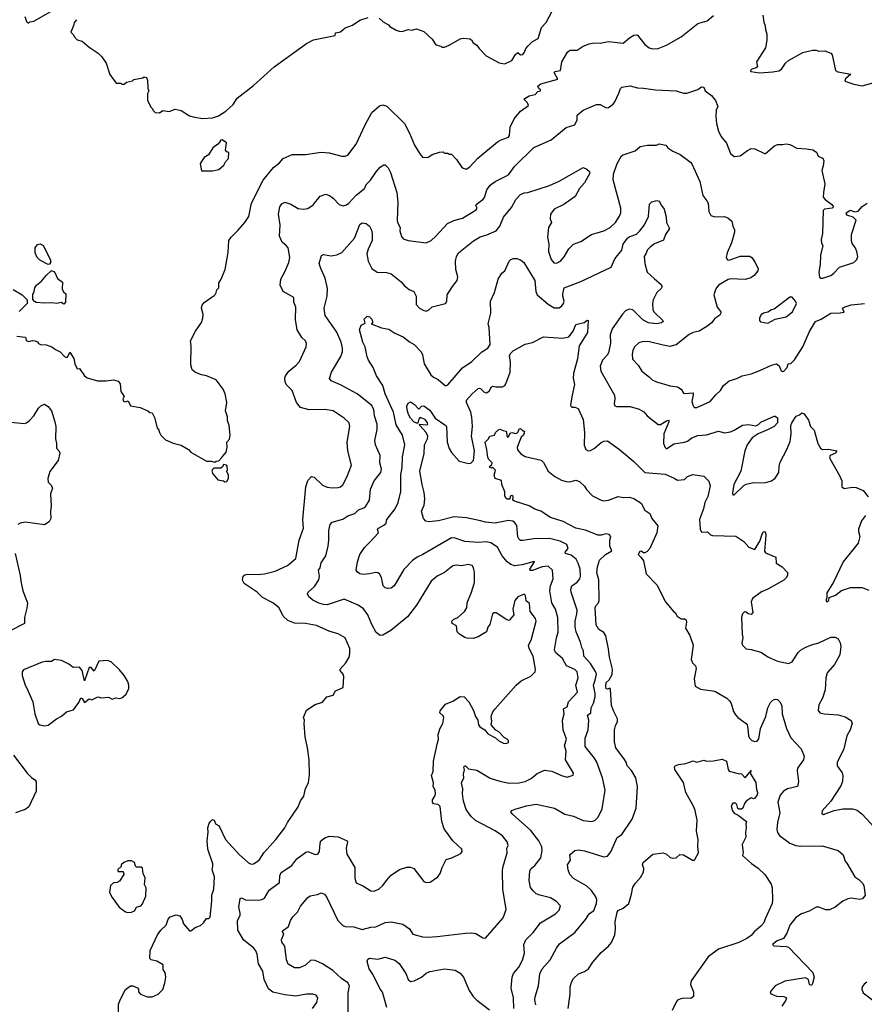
# Model space of a CAD drawing. Extents: x 1863017 to 1989460, y 394564 to 532820.
# Tile 157 of 213: x 1932389 to 1939383, y 494241 to 502395. Entities that reach past the tile are written whole.
import ezdxf

# ---------------------------------------------------------------- set-up
doc = ezdxf.new("R2010")
doc.units = 0

msp = doc.modelspace()

# ---------------------------------------------------------------- linework, layer by layer
at = {"layer": '0CON10XD'}
for points in [[(1932430.7, 502420.7), (1932445, 502380), (1932455, 502370), (1932465, 502370), (1932473, 502377), (1932505, 502382.5), (1932703.9, 502496.1)], [(1935365, 502407.5), (1935397.5, 502377.5), (1935443, 502353), (1935455, 502337.5), (1935505, 502307.5), (1935530.7, 502300.7), (1935555, 502296.7), (1935605, 502312.5), (1935635, 502307.5), (1935663, 502317), (1935675, 502320), (1935735, 502297.5), (1935805, 502232.5), (1935835, 502187.5), (1935875, 502176.7), (1935885, 502167.5), (1935905, 502167.5), (1935945, 502182.5), (1936035, 502237.5), (1936065, 502242.5), (1936115, 502237.5), (1936129.3, 502229.3), (1936143.6, 502203.6), (1936175, 502182.5), (1936192.5, 502155), (1936252.5, 502095), (1936358.3, 502038.3), (1936405, 502030), (1936465, 502056), (1936494.6, 502105.4), (1936515, 502123.3), (1936535, 502103.3), (1936555, 502107.5), (1936570, 502125), (1936580, 502155), (1936600.5, 502179.5), (1936635.7, 502214.3), (1936680.9, 502239.1), (1936710.7, 502329.3), (1936747.2, 502372.8), (1936799.2, 502465)], [(1932365, 499772.9), (1932435.8, 499765.8), (1932442.5, 499737.5), (1932465, 499730), (1932495, 499738.1), (1932515.6, 499735.6), (1932535, 499727.5), (1932543.6, 499713.6), (1932560, 499705), (1932607, 499703), (1932655.9, 499685.9), (1932685, 499663.3), (1932722.5, 499645), (1932760, 499605), (1932775, 499597.5), (1932785, 499600), (1932805, 499642.5), (1932837.6, 499587.6), (1932844.5, 499544.5), (1932865, 499502.5), (1932885, 499507.5), (1932925, 499446.7), (1932948.3, 499428.3), (1933034.2, 499404.2), (1933105, 499404), (1933165, 499411.2), (1933205, 499402.5), (1933219.3, 499379.3), (1933226.7, 499315), (1933252.5, 499275), (1933242.5, 499255), (1933247.5, 499235), (1933265, 499230), (1933287, 499237), (1933305, 499197.5), (1933385, 499182.5), (1933450, 499155), (1933465, 499142.5), (1933485, 499140), (1933505, 499100), (1933526.1, 499016.1), (1933541.2, 498995), (1933546.2, 498975), (1933556.7, 498955), (1933596.4, 498916.4), (1933658.3, 498888.3), (1933725, 498872.5), (1933786.4, 498836.4), (1933805, 498812.5), (1933935, 498737.5), (1933975, 498737.5), (1934005, 498730), (1934015, 498740), (1934038.3, 498741.7), (1934060, 498765), (1934097, 498813), (1934107.5, 498855), (1934103.6, 498896.4), (1934125, 498920), (1934132.5, 498955), (1934123.3, 499035), (1934110, 499075), (1934110, 499105), (1934093.3, 499155), (1934103.6, 499223.6), (1934088.8, 499295), (1934073.3, 499335), (1934015, 499412.5), (1933936.4, 499446.4), (1933895, 499453.3), (1933845, 499472.5), (1933817.5, 499495), (1933807, 499537), (1933808.8, 499695), (1933803.3, 499735), (1933843.9, 499816.1), (1933893.6, 499886.4), (1933906.4, 499923.6), (1933907, 499953), (1933893.3, 500005), (1933899.3, 500030.7), (1933915, 500052.5), (1933999.3, 500110.7), (1934012.5, 500125), (1934021.7, 500158.3), (1934036.7, 500175), (1934036.7, 500215), (1934055, 500240), (1934090, 500325), (1934113.6, 500466.4), (1934120, 500565), (1934140, 500595), (1934195, 500650), (1934253.3, 500715), (1934285.7, 500764.3), (1934307.1, 500875), (1934404.3, 501065), (1934490, 501170), (1934540.7, 501209.3), (1934570, 501245), (1934645, 501278.8), (1934755, 501277.5), (1934885, 501298.1), (1934950.9, 501290.9), (1935055, 501264.2), (1935084.3, 501265.7), (1935105, 501274.2), (1935175.7, 501365), (1935248.6, 501525), (1935305, 501626), (1935368.3, 501681.7), (1935395, 501690), (1935428.9, 501678.9), (1935575, 501533.8), (1935616.3, 501456.3), (1935657.5, 501355), (1935702.7, 501282.7), (1935725, 501257.5), (1935767, 501253), (1935805, 501277.5), (1935865, 501297.5), (1935895, 501300), (1935905, 501290), (1935935, 501290), (1935945, 501280), (1935965, 501280), (1936006.4, 501236.4), (1936047, 501177), (1936060, 501165), (1936085, 501157.5), (1936115, 501176.7), (1936182.6, 501247.4), (1936346.4, 501383.6), (1936375, 501400.6), (1936435, 501422.5), (1936443.5, 501436.5), (1936449.5, 501505), (1936482.2, 501575), (1936535, 501638.6), (1936602, 501685), (1936593.3, 501705), (1936564.2, 501735.8), (1936608, 501765), (1936655.8, 501774.2), (1936679.2, 501800.8), (1936700, 501805), (1936700, 501815), (1936687.5, 501825), (1936680, 501845), (1936704.2, 501865), (1936845, 501901.2), (1936813.5, 501956.5), (1936822.9, 501967.1), (1936866, 501975), (1936879.2, 502045), (1936926.2, 502125), (1936945, 502141.2), (1937005, 502142), (1937054.4, 502175.6), (1937105, 502196), (1937145, 502204), (1937195, 502200.8), (1937265, 502214.2), (1937385, 502200), (1937437.5, 502245), (1937474.1, 502265.9), (1937495, 502270), (1937505.9, 502265.9), (1937565, 502190), (1937601.2, 502161.2), (1937625, 502154), (1937675, 502156), (1937745, 502183.8), (1937865, 502252.5), (1938005, 502363.8), (1938082.5, 502385), (1938135, 502430)], [(1932860, 502395), (1932838.3, 502371.7), (1932837, 502353), (1932811.7, 502291.7), (1932835, 502270), (1932840, 502255), (1932865, 502227.5), (1932905, 502217.5), (1932965, 502166.7), (1933037.7, 502117.7), (1933068.3, 502088.3), (1933103.6, 502033.6), (1933135, 501940), (1933188.3, 501868.3), (1933225, 501870), (1933235, 501860), (1933255, 501860), (1933273, 501877), (1933321.7, 501888.3), (1933335, 501900), (1933407, 501913), (1933418.3, 501921.7), (1933440, 501915), (1933447.5, 501895), (1933450, 501825), (1933457.5, 501805), (1933447, 501783), (1933447.5, 501725), (1933477.5, 501667.5), (1933490, 501655), (1933490, 501645), (1933510, 501625), (1933545, 501622.5), (1933575, 501642.5), (1933625, 501633.3), (1933675, 501652.5), (1933725, 501642.5), (1933795, 501600), (1933835, 501586.7), (1933905, 501577.5)], [(1933905, 501577.5), (1933985, 501582.5), (1934035, 501597.5), (1934095, 501637.5), (1934155, 501692.5), (1934190, 501745), (1934325, 501850), (1934495, 502004), (1934762.4, 502197.6), (1934822.1, 502227.9), (1935000, 502265), (1935003.9, 502286.1), (1935045.9, 502294.1), (1935085, 502326.2), (1935145, 502350), (1935205, 502390), (1935275, 502413.3)], [(1938541.7, 502431.7), (1938550, 502375), (1938563, 502343), (1938563.6, 502313.6), (1938576.7, 502275), (1938576.1, 502223.9), (1938565, 502162.5), (1938490, 502045), (1938498, 502005), (1938486.7, 501995), (1938452, 501985), (1938440.8, 501975), (1938443.8, 501965), (1938515, 501954.4), (1938625, 501961.8), (1938675, 501971.5), (1938697.5, 501985), (1938731.2, 502035), (1938755, 502056), (1938875, 502123.8), (1938955, 502143.3), (1938983, 502143), (1939005, 502133.3), (1939055, 502137.5), (1939105, 502117.5), (1939117.5, 502105), (1939145, 501974), (1939163.6, 501963.6), (1939270, 501945), (1939227.5, 501905), (1939222.5, 501885), (1939295, 501860), (1939365, 501846.7), (1939493.9, 501883.9)], [(1935065, 498544), (1935098.1, 498605), (1935135.5, 498705), (1935106.9, 498825), (1935100, 498895), (1935123.3, 499025), (1935117.1, 499057.1), (1935075, 499095.7), (1934985, 499154.4), (1934914.3, 499165.7), (1934785, 499164.3), (1934714.3, 499184.3), (1934680, 499225), (1934646, 499325), (1934595, 499372.5), (1934586.7, 499395), (1934583.8, 499425), (1934590, 499445), (1934616.1, 499483.9), (1934677, 499533), (1934706.2, 499565), (1934762, 499685), (1934763.9, 499713.9), (1934756.2, 499735), (1934725, 499762.5), (1934687.5, 499825), (1934673.3, 499913.3), (1934674.4, 500015), (1934658.5, 500055), (1934658.8, 500095), (1934569.2, 500145), (1934544.3, 500195), (1934550.8, 500245), (1934585, 500306.7), (1934616.4, 500383.6), (1934625.6, 500425), (1934610.8, 500505), (1934596.2, 500525), (1934561.3, 500551.3), (1934541.3, 500601.3), (1934544.4, 500695.6), (1934530.5, 500785), (1934542.5, 500845), (1934558.8, 500871.2), (1934585, 500883.8), (1934635, 500866), (1934695, 500831.9), (1934735, 500825.6), (1934775, 500830), (1934819.7, 500860.3), (1934876.1, 500933.9), (1934925, 500951.2), (1934955, 500938.8), (1934985, 500916.2), (1935035, 500864), (1935067.3, 500852.7), (1935095, 500860.8), (1935114.5, 500875.5), (1935175, 500942.5), (1935242, 500995), (1935264.2, 501035), (1935294.2, 501065), (1935340.8, 501135), (1935375, 501173.3), (1935405, 501192.5), (1935415, 501192.5), (1935438.8, 501168.8), (1935460.3, 501130.3), (1935512, 500965), (1935518.6, 500885), (1935514.2, 500734.2), (1935518, 500715), (1935540, 500675), (1935537.5, 500645), (1935550.3, 500600.3), (1935565, 500581.2), (1935605.8, 500565.8), (1935755, 500548), (1935795, 500567.1), (1935835, 500601.9), (1935931.9, 500708.1), (1935985, 500731.9), (1936055, 500752.2), (1936169.3, 500820.7), (1936175.8, 500835), (1936165.8, 500855), (1936167.5, 500865), (1936225, 500904.4), (1936236.5, 500923.5), (1936255.6, 500985), (1936285, 501025.8), (1936325, 501054.3), (1936435, 501110), (1936485, 501178), (1936645, 501336), (1936789.7, 501400.3), (1936915, 501502.5), (1936986.7, 501525), (1937006.2, 501565), (1937006.2, 501605), (1937055.6, 501644.4), (1937165, 501692), (1937195, 501693.8), (1937245, 501666.2), (1937265, 501668), (1937302, 501695), (1937316.2, 501713.8), (1937350.6, 501785), (1937362.9, 501825), (1937374.7, 501835.3), (1937445, 501846.4), (1937505, 501829.5), (1937553.1, 501826.9), (1937655, 501813.5), (1937825, 501806.7), (1937885, 501787.5), (1937914.2, 501785.8), (1938005, 501816), (1938035, 501838.6), (1938053.3, 501835), (1938064.4, 501804.4), (1938117, 501767), (1938151.2, 501725), (1938169.2, 501675), (1938155.8, 501645), (1938153, 501597), (1938158.6, 501535), (1938175, 501472.5), (1938195, 501430), (1938241.2, 501371.2), (1938275, 501287.5), (1938305, 501261.2), (1938355, 501266.7), (1938415, 501312.5), (1938447, 501327), (1938476.4, 501326.4), (1938555, 501287.5), (1938565, 501287.5), (1938639.3, 501350.7), (1938665, 501360), (1938705, 501360), (1938735, 501367.5), (1938765, 501360), (1938825, 501331.2), (1938905, 501326.2), (1938955.8, 501315.8), (1938987.7, 501297.7), (1939000, 501265), (1939016.1, 501256.1), (1939038, 501248), (1939046.7, 501225), (1939043.3, 501185), (1939030, 501145), (1939056, 501035), (1939043.6, 500963.6), (1939043.3, 500925), (1939058.8, 500905), (1939113.8, 500865), (1939127.5, 500845), (1939116.4, 500833.6), (1939053.9, 500826.1), (1939042.5, 500815), (1939036.2, 500625), (1939026.2, 500575), (1939027.5, 500545), (1939040, 500525), (1939020, 500445), (1939018.3, 500368.3), (1939006.2, 500305), (1939011.7, 500261.7), (1939024, 500254), (1939040, 500255), (1939105, 500277.5), (1939131.2, 500295), (1939176.2, 500345), (1939295, 500383.3), (1939320.7, 500409.3), (1939327.8, 500435), (1939321.9, 500475), (1939307.6, 500507.6), (1939280.9, 500540.9), (1939275.8, 500565), (1939278, 500615), (1939314.3, 500735), (1939290.3, 500760.3), (1939237.5, 500775), (1939233.3, 500795), (1939245, 500802.5), (1939265, 500816.7), (1939305, 500804.5), (1939331.1, 500808.9), (1939365, 500847.5), (1939407.5, 500875)], [(1933893, 501143), (1933985, 501143.3), (1934037.5, 501155), (1934079.3, 501190.7), (1934091.7, 501218.3), (1934116.7, 501245), (1934120, 501295), (1934105, 501300), (1934092.5, 501315), (1934100, 501375), (1934065, 501400), (1934050, 501395), (1934050, 501385), (1934030, 501365), (1933987, 501333), (1933952.5, 501275), (1933917, 501253), (1933882.5, 501205), (1933893, 501143)], [(1936940, 501105), (1937055, 501170), (1937085, 501157.5), (1937108.3, 501138.3), (1937110, 501125), (1937066.7, 501045), (1937025, 500996.7), (1936988.3, 500931.7), (1936895.5, 500864.5), (1936815.5, 500824.5), (1936784.4, 500785), (1936780.5, 500745), (1936792.5, 500715), (1936768.5, 500675), (1936760.4, 500595), (1936769.6, 500535), (1936766.5, 500475), (1936789.2, 500409.2), (1936812, 500382), (1936835, 500378.8), (1936865.8, 500394.2), (1936898.4, 500431.6), (1936935, 500496.1), (1936974.7, 500535.3), (1937035, 500557.8), (1937124, 500615), (1937225, 500646.9), (1937276.9, 500673.1), (1937321.9, 500715), (1937355, 500768.8), (1937365.8, 500795.8), (1937365.6, 500835), (1937302.7, 501067.3), (1937305.7, 501115), (1937335.5, 501204.5), (1937373.4, 501266.6), (1937385, 501276.2), (1937485, 501308), (1937526.1, 501343.9), (1937586.1, 501356.1), (1937663, 501357), (1937685, 501367.5), (1937740, 501355), (1937755, 501333.3), (1937797.5, 501305), (1937858.6, 501278.6), (1937943.3, 501215), (1937955, 501200), (1938020.8, 501055), (1938045, 500937.5), (1938080, 500895), (1938088.8, 500875), (1938096, 500805), (1938113, 500773), (1938145, 500762), (1938225, 500766.2), (1938253.3, 500755), (1938286.7, 500725), (1938293.3, 500685), (1938306.7, 500655), (1938306.7, 500635), (1938284.1, 500545.9), (1938248, 500465), (1938240, 500425), (1938243, 500413), (1938250, 500405), (1938265, 500403.3), (1938355, 500436.7), (1938435, 500437.5), (1938453, 500423), (1938477, 500387), (1938502.5, 500335), (1938500, 500315), (1938472, 500275), (1938443.2, 500256.8), (1938395, 500244.4), (1938275, 500249.2), (1938255, 500243.8), (1938175, 500195.8), (1938153.7, 500166.3), (1938135.6, 500115), (1938164.2, 500015), (1938194.2, 499975), (1938195.8, 499965), (1938185, 499948), (1938145, 499919.2), (1938116.2, 499883.8), (1938080, 499855), (1938015, 499815.7), (1937965, 499803.3), (1937932.2, 499787.8), (1937825, 499702.5), (1937772.7, 499687.3), (1937718.3, 499698.3), (1937605, 499726.7), (1937551.3, 499728.7), (1937515, 499720), (1937480, 499685), (1937467.1, 499655), (1937460, 499625), (1937464.5, 499584.5), (1937511.4, 499535), (1937540, 499485), (1937603.8, 499435), (1937625, 499411.2), (1937662.5, 499395), (1937775, 499363.3), (1937835, 499354.4), (1937865, 499334.2), (1937885, 499302.5), (1937895, 499297.8), (1937965.5, 499305.5), (1937966.9, 499286.9), (1937954.1, 499234.1), (1937961.5, 499205), (1937975, 499184.4), (1937995, 499184.4), (1938107.2, 499232.8), (1938152.4, 499287.6), (1938193.1, 499325), (1938218.1, 499365), (1938265, 499402.9), (1938327.3, 499422.7), (1938372.5, 499445), (1938445, 499460.8), (1938518.8, 499488.8), (1938615, 499532.5), (1938655, 499543.8), (1938678.8, 499528.8), (1938695, 499487.5), (1938705, 499480), (1938715, 499483.8), (1938745, 499513.8), (1938753.3, 499545), (1938775, 499547.1), (1938805, 499579.2), (1938874.6, 499685.4), (1938927.6, 499812.4), (1938977.5, 499895), (1939025, 499914), (1939104.5, 499965.5), (1939184.2, 499965.8), (1939215, 499972.5), (1939202.5, 500005), (1939225, 500017.5), (1939275, 500033.3), (1939384.2, 500045.8)], [(1934813.6, 494206.4), (1934849.2, 494255), (1934858.6, 494295), (1934845, 494317.5), (1934815.9, 494324.1), (1934764.1, 494324.1), (1934675, 494309.4), (1934585, 494318.5), (1934485, 494341.1), (1934448.3, 494368.3), (1934412.9, 494445), (1934401.8, 494515), (1934365.5, 494575), (1934355.4, 494655), (1934345, 494684), (1934326.5, 494706.5), (1934240.6, 494775), (1934195.6, 494855), (1934193.3, 494935), (1934213.1, 494975), (1934215.6, 494995.6), (1934201.9, 495045), (1934214.3, 495115.7), (1934225, 495121.2), (1934257.1, 495107.1), (1934365, 495101.9), (1934395, 495108.6), (1934415, 495120.8), (1934455.4, 495184.6), (1934540.7, 495249.3), (1934542.5, 495305), (1934555, 495332.5), (1934641.1, 495388.9), (1934683.1, 495445), (1934758.7, 495501.3), (1934775, 495505.7), (1934835, 495480.4), (1934856.5, 495483.5), (1934870.7, 495505), (1934875.6, 495575), (1934882.5, 495595), (1934915, 495620), (1934955, 495632.9), (1935025, 495628.6), (1935100, 495595), (1935103.1, 495585), (1935093.3, 495535), (1935098.1, 495485), (1935165, 495372.5), (1935162.5, 495285), (1935175, 495247.5), (1935235, 495220), (1935295, 495180), (1935325, 495178.8), (1935364.3, 495195.7), (1935396.8, 495223.2), (1935425, 495266.7), (1935465, 495311.2), (1935534.1, 495355.9), (1935595, 495376.7), (1935625, 495376.7), (1935652.5, 495365), (1935735, 495257.5), (1935755, 495250), (1935787, 495253), (1935850, 495295), (1935870, 495325), (1935886.4, 495373.6), (1935920.5, 495439.5), (1935967.7, 495452.3), (1936040.7, 495489.3), (1936052.5, 495505), (1936050, 495525), (1935974.4, 495594.4), (1935902.9, 495695), (1935884.5, 495754.5), (1935870, 495880), (1935855, 495895.8), (1935815, 495902), (1935805.8, 495915), (1935807.8, 495935), (1935826.5, 495965), (1935831.5, 495985), (1935828.6, 496015), (1935811.4, 496045), (1935814.4, 496075), (1935798.9, 496135), (1935812.4, 496167.6), (1935816.6, 496253.4), (1935848.6, 496405), (1935855.8, 496435), (1935854.2, 496475), (1935871.1, 496528.9), (1935892, 496565), (1935900, 496615), (1935895, 496630), (1935866.7, 496655), (1935869.3, 496670.7), (1935913.9, 496726.1), (1935975, 496750), (1936035, 496790), (1936068.3, 496788.3), (1936107.5, 496745), (1936147.5, 496675), (1936163.3, 496625), (1936183.3, 496595), (1936187.5, 496555), (1936198.3, 496538.3), (1936240, 496515), (1936265, 496480), (1936328.3, 496448.3), (1936355, 496422.5), (1936393.6, 496403.6), (1936415, 496400), (1936435, 496410), (1936437.5, 496425), (1936426.4, 496436.4), (1936400.7, 496450.7), (1936355, 496497.5), (1936330.7, 496510.7), (1936293.9, 496553.9), (1936297.5, 496585), (1936292.5, 496625), (1936306.4, 496663.6), (1936322.5, 496685), (1936500, 496885), (1936540.8, 496919.2), (1936620.5, 496959.5), (1936655.9, 496994.1), (1936660.8, 497015), (1936639.4, 497125), (1936606.9, 497186.9), (1936603.3, 497215), (1936623.3, 497255), (1936664.3, 497415), (1936658.6, 497435), (1936615.6, 497495), (1936610.8, 497560.8), (1936583.3, 497583.3), (1936576.7, 497626.7), (1936565, 497636), (1936515, 497616.2), (1936490, 497585), (1936473.6, 497513.6), (1936480, 497465), (1936445, 497422.5), (1936435, 497420), (1936415, 497430), (1936335, 497482.5), (1936317, 497483), (1936302.5, 497475), (1936282.5, 497385), (1936266.4, 497363.6), (1936253.3, 497325), (1936185, 497283.3), (1936145, 497270), (1936095, 497272.5), (1936075, 497277.5), (1936030, 497305), (1936012.5, 497325), (1936006.1, 497376.1), (1935970, 497395), (1935967.5, 497415), (1935985, 497430), (1936017, 497443), (1936073.3, 497495), (1936092.5, 497525), (1936093.3, 497565), (1936131.2, 497655), (1936154, 497735), (1936155, 497817.5), (1936146.2, 497855), (1936135, 497873.3), (1936125, 497878), (1936105, 497882.5), (1936047.4, 497872.6), (1936003.3, 497876.7), (1935975, 497870.8), (1935905, 497815.8), (1935845, 497785.6), (1935796.4, 497743.6), (1935674.5, 497545.5), (1935599.8, 497450.2), (1935462, 497335), (1935395, 497297.5), (1935375, 497296), (1935340.7, 497320.7), (1935305.4, 497385.4), (1935272.2, 497465), (1935235, 497515.7), (1935192, 497545), (1935075, 497595.4), (1934935, 497550), (1934905, 497551.9), (1934866, 497564), (1934815, 497587.1), (1934782, 497615), (1934770.5, 497639.5), (1934776.2, 497655), (1934829.3, 497700.7), (1934865.5, 497755), (1934870.5, 497785), (1934862.2, 497835), (1934876.9, 497855), (1934885, 497896.2), (1934922.9, 497955), (1934943.1, 498035), (1934949.4, 498085), (1934948.1, 498165), (1934959.2, 498215), (1934975.7, 498234.3), (1935065, 498257.1), (1935105, 498285.6), (1935163.8, 498305), (1935194, 498335), (1935237.2, 498352.8), (1935253.8, 498366.2), (1935285.6, 498415), (1935294.5, 498505.5), (1935323.8, 498576.2), (1935377.8, 498645), (1935384.4, 498675), (1935369.5, 498725), (1935374.4, 498785), (1935334.3, 498875), (1935328.7, 498908.7), (1935347.8, 499002.2), (1935350, 499045), (1935325.5, 499115), (1935320.9, 499165), (1935305, 499198.6), (1935184, 499295), (1935045, 499371.1), (1934966.7, 499405), (1934954.2, 499424.2), (1934970, 499475), (1935047.8, 499605), (1935061.9, 499645), (1935062.9, 499675), (1935051.1, 499725), (1935015, 499806), (1934917.1, 499945), (1934910.6, 500005), (1934935.6, 500105), (1934937.4, 500167.4), (1934916.9, 500255), (1934881.2, 500335), (1934868.8, 500375), (1934888.3, 500441.7), (1934905, 500450), (1934965, 500438.8), (1934985, 500441.2), (1935015, 500447.5), (1935055, 500466.7), (1935161, 500585), (1935205, 500698.5), (1935225, 500711.3), (1935256.6, 500706.6), (1935285.4, 500685), (1935302.2, 500652.2), (1935308.2, 500625), (1935307.3, 500565), (1935274.6, 500495), (1935264.5, 500455), (1935273.5, 500395), (1935304.3, 500335), (1935347.5, 500305), (1935425, 500301.1), (1935465, 500290), (1935546.2, 500225), (1935573.2, 500193.2), (1935615, 500160.8), (1935653, 500143), (1935671.4, 500105), (1935672.9, 500035), (1935698.8, 500005), (1935735, 499985.8), (1935755, 499982), (1935775, 499990), (1935803.4, 500016.6), (1935916, 500044), (1935926, 500065), (1935929.2, 500115), (1935971.4, 500185), (1936010.8, 500235), (1936016, 500265), (1936000.6, 500325), (1935998, 500395), (1936006, 500435), (1936021.2, 500465), (1936146.7, 500563.3), (1936202.9, 500597.1), (1936258, 500612), (1936335, 500645.4), (1936364, 500685), (1936395, 500760), (1936461.3, 500838.7), (1936497.5, 500905), (1936535, 500947.7), (1936565, 500961.9), (1936597.5, 500965), (1936775, 501020.8), (1936855, 501056.2), (1936940, 501105)], [(1935107.5, 494175), (1935110, 494335), (1935119.2, 494395), (1935105, 494418), (1935053, 494453), (1934981.7, 494521.7), (1934895.4, 494575.4), (1934835, 494604.6), (1934800.8, 494605), (1934755.4, 494564.6), (1934705, 494541.9), (1934665, 494542.5), (1934612.4, 494572.4), (1934597.9, 494607.9), (1934583.3, 494723.3), (1934559.2, 494755), (1934556.2, 494773.8), (1934576.7, 494825), (1934563.3, 494845), (1934614, 494885), (1934632, 494935), (1934650, 494965), (1934689.2, 495005), (1934715, 495053.8), (1934775, 495126), (1934795, 495139.2), (1934855, 495148.8), (1934885, 495163.3), (1934911.7, 495151.7), (1934932.9, 495125), (1935021.8, 494935), (1935065, 494893.6), (1935085, 494885.5), (1935155, 494882.5), (1935225, 494859.2), (1935295, 494878.5), (1935337, 494883), (1935415, 494919.2), (1935465, 494924.3), (1935560, 494905), (1935615.4, 494865.4), (1935645, 494821.1), (1935725, 494799.4), (1935765, 494795.6), (1935845, 494802.2), (1936079.4, 494830.6), (1936132.3, 494832.3), (1936165, 494825.8), (1936225, 494790), (1936245, 494787.5), (1936393.4, 494956.6), (1936417.1, 495025), (1936389.4, 495195), (1936385.6, 495345.6), (1936388.9, 495375), (1936424.3, 495495), (1936423.1, 495535), (1936432.9, 495555), (1936425.5, 495585.5), (1936387, 495637), (1936326.9, 495676.9), (1936163.9, 495763.9), (1936127.5, 495795), (1936085.6, 495855), (1936062.8, 495922.8), (1936054.4, 495985), (1936059.5, 496025), (1936048.1, 496075), (1936065.6, 496115), (1936063.6, 496146.4), (1936073.3, 496183.3), (1936067.5, 496205), (1936072.5, 496215), (1936080, 496215), (1936105, 496191.2), (1936175, 496178.6), (1936285, 496114.4), (1936365, 496088.1), (1936441.7, 496071.7), (1936525, 496074.5), (1936575, 496085.6), (1936625, 496111.4), (1936675, 496152.9), (1936735, 496178.6), (1936795, 496172), (1936874.2, 496134.2), (1936922.3, 496122.3), (1936973, 496137), (1936975.9, 496155.9), (1936909.4, 496265), (1936913.2, 496336.8), (1936900.5, 496385), (1936916.4, 496436.4), (1936888, 496515), (1936883.5, 496595), (1936897.5, 496645), (1936892.9, 496687.1), (1936922.9, 496705), (1936934.4, 496745), (1937007.5, 496825), (1936993.3, 496885), (1937013.3, 496945), (1937005.6, 496995), (1936985, 497013.1), (1936915.8, 497045), (1936884.5, 497104.5), (1936825.7, 497155), (1936816.9, 497175), (1936832.5, 497275), (1936847.3, 497322.7), (1936845.3, 497444.7), (1936825, 497514.2), (1936796.4, 497565), (1936779.2, 497665), (1936783.8, 497705), (1936805.6, 497765.6), (1936801.4, 497835), (1936765, 497870), (1936715, 497862.5), (1936635, 497833.2), (1936615, 497832), (1936613.5, 497845), (1936652.5, 497905), (1936647.7, 497907.7), (1936549.5, 497880.5), (1936485, 497871.9), (1936455, 497883.1), (1936425, 497904.3), (1936385, 497955.8), (1936345, 498027.1), (1936291.1, 498061.1), (1936255, 498069.6), (1936185, 498065.5), (1936075, 498073.5), (1935995, 498101.5), (1935965, 498102.5), (1935726, 497965), (1935680.8, 497945), (1935640, 497915), (1935568.6, 497841.4), (1935490, 497705), (1935465, 497685.8), (1935434.2, 497684.2), (1935415, 497688.8), (1935398.8, 497705), (1935385.7, 497775), (1935366.9, 497805), (1935355, 497813.1), (1935335, 497815.5), (1935285, 497804.4), (1935231.2, 497801.2), (1935205, 497806.7), (1935185, 497820), (1935176.2, 497835), (1935185.7, 497905), (1935204.4, 497965.6), (1935245, 498023.8), (1935285.5, 498064.5), (1935359.2, 498145), (1935352.5, 498172.5), (1935359.2, 498185), (1935405, 498208.2), (1935422.2, 498225), (1935429.4, 498255), (1935496.7, 498343.3), (1935523, 498397), (1935543.6, 498486.4), (1935543.5, 498625), (1935556.2, 498685), (1935557.9, 498775), (1935577.5, 498875), (1935559.1, 498955), (1935505, 499040), (1935484, 499145), (1935416.2, 499295), (1935394.6, 499364.6), (1935341.9, 499445), (1935315.6, 499515.6), (1935278, 499575), (1935265, 499602.5), (1935250, 499685), (1935231.2, 499725), (1935203.5, 499825), (1935215, 499863.8), (1935248.8, 499881.2), (1935240, 499915), (1935265, 499940), (1935285, 499933.8), (1935303.8, 499915), (1935311.2, 499895), (1935308.8, 499881.2), (1935300, 499875), (1935384.3, 499844.3), (1935445, 499832.9), (1935495, 499797.5), (1935565, 499767.5), (1935617, 499727), (1935656.2, 499705), (1935713.8, 499645), (1935725, 499620), (1935737.5, 499545), (1935794.5, 499454.5), (1935815.6, 499435.6), (1935855, 499415.8), (1935915, 499362), (1935935, 499372), (1936055, 499512), (1936132, 499565), (1936216.7, 499645), (1936265, 499674), (1936284.3, 499705.7), (1936276.4, 499845), (1936267.1, 499875), (1936288.8, 499965), (1936287.5, 500065), (1936320, 500135), (1936350, 500245), (1936382.5, 500295), (1936406.1, 500313.9), (1936441.2, 500395), (1936455, 500408.8), (1936477, 500417), (1936505, 500416.7), (1936535, 500406.7), (1936564.2, 500384.2), (1936654.2, 500235), (1936662.2, 500145), (1936674.2, 500115), (1936765, 500038), (1936815, 500008.6), (1936855, 500009.4), (1936877.5, 500025), (1936892.2, 500045), (1936898.1, 500065), (1936885.6, 500105), (1936885.7, 500124.3), (1936896, 500174), (1937034.4, 500225.6), (1937285.6, 500345), (1937316.9, 500415), (1937373.8, 500485), (1937385.8, 500535), (1937422.2, 500585), (1937435, 500595.5), (1937495, 500618), (1937525, 500645.8), (1937563.8, 500696.2), (1937595.8, 500765), (1937603.9, 500866.1), (1937623.9, 500886.1), (1937665, 500898), (1937685, 500892.5), (1937702, 500855), (1937726.7, 500825), (1937743.2, 500763.2), (1937744.4, 500715), (1937768.6, 500665), (1937737.5, 500615), (1937721.2, 500568.8), (1937645, 500537.5), (1937611.2, 500515), (1937583.3, 500485), (1937577.7, 500462.3), (1937559.2, 500435), (1937565.7, 500375), (1937584.4, 500305), (1937645, 500250), (1937698, 500205), (1937707.5, 500185), (1937700.3, 500169.7), (1937664.5, 500135), (1937633.8, 500075), (1937627.9, 500045), (1937632.6, 499992.6), (1937643.7, 499973.7), (1937713.8, 499905), (1937716.2, 499895), (1937703.3, 499885), (1937662.9, 499877.1), (1937595, 499884), (1937549.1, 499909.1), (1937465, 499990.8), (1937435, 499998), (1937405, 499982.5), (1937379.2, 499955), (1937295, 499833.8), (1937279.6, 499785), (1937281.8, 499715), (1937265, 499636.2), (1937254.1, 499615.9), (1937215.6, 499575), (1937195.7, 499525), (1937201.1, 499485), (1937314.2, 499285), (1937317.5, 499255), (1937312.3, 499212.3), (1937316.2, 499196.2), (1937331.2, 499191.2), (1937445, 499192.2), (1937518.7, 499168.7), (1937556.8, 499146.8), (1937583.8, 499115), (1937675, 499042), (1937695, 499042.2), (1937745, 499072.9), (1937765, 499077.1), (1937765.3, 499065), (1937721.3, 498965), (1937720.9, 498885), (1937732.6, 498852.6), (1937745, 498841.2), (1937805, 498881.3), (1937895, 498895.4), (1937918.6, 498905), (1937955, 498932.2), (1938005, 498950), (1938075, 498955.8), (1938175, 498987.5), (1938225, 498974), (1938275, 498982.5), (1938305, 498994.3), (1938375, 499037.5), (1938425, 499041.2), (1938485, 499031.2), (1938507.3, 499042.7), (1938525, 499062.5), (1938635, 499112.5), (1938645, 499112.5), (1938665, 499097.5), (1938665, 499057.5), (1938635, 499026.2), (1938581.7, 498998.3), (1938505, 498964.3), (1938455, 498932.9), (1938412.1, 498875), (1938393.2, 498825), (1938360.9, 498655), (1938303.5, 498545), (1938292, 498475), (1938295, 498460), (1938305, 498460), (1938384.1, 498535.9), (1938405, 498548.5), (1938465, 498561.8), (1938555, 498560), (1938613.3, 498575), (1938645, 498597.1), (1938675.4, 498645), (1938676.7, 498695), (1938685, 498730), (1938742.5, 498835), (1938768.6, 498901.4), (1938777.8, 498965), (1938774.2, 499035), (1938782, 499055), (1938818.3, 499111.7), (1938847, 499123), (1938865, 499140), (1938885, 499130), (1938921.7, 499078.3)], [(1932625, 500367.5), (1932555, 500403.8), (1932533.8, 500425), (1932517, 500463), (1932516.7, 500505), (1932536.4, 500533.6), (1932559.3, 500539.3), (1932582.5, 500525), (1932642.5, 500405), (1932642.5, 500385), (1932635, 500370), (1932625, 500367.5)], [(1932755, 500040), (1932733, 500053), (1932695, 500043.8), (1932655, 500050), (1932595, 500046.7), (1932525, 500052.5), (1932510.7, 500060.7), (1932498.3, 500078.3), (1932498.3, 500121.7), (1932507, 500133), (1932513.3, 500175), (1932526.7, 500195), (1932569.5, 500230.5), (1932610.7, 500279.3), (1932653, 500317), (1932675.9, 500305.9), (1932702.7, 500252.7), (1932741.7, 500221.7), (1932740, 500165), (1932751.7, 500141.7), (1932770, 500125), (1932766.7, 500055), (1932755, 500040)], [(1932335, 500160), (1932410, 500115), (1932450, 500075), (1932450, 500045), (1932385, 499977.5)], [(1938585, 499882), (1938645, 499915.8), (1938735.6, 499934.4), (1938788, 499975), (1938820.8, 500045), (1938813.8, 500065), (1938785, 500097.5), (1938765, 500098), (1938635, 499996.7), (1938615, 499992.5), (1938585, 499973.8), (1938547.5, 499965), (1938528.8, 499951.2), (1938514, 499925), (1938514.2, 499904.2), (1938522, 499892), (1938585, 499882)], [(1936480.5, 494205), (1936478.2, 494295), (1936458.1, 494375), (1936466.7, 494465), (1936478.6, 494495), (1936522.7, 494547.3), (1936552.9, 494605), (1936567.5, 494665), (1936564.3, 494735), (1936580.8, 494775), (1936639.4, 494835), (1936702.5, 494915), (1936825, 494988.6), (1936855, 495021.2), (1936865.6, 495055.6), (1936835, 495090.8), (1936785, 495121.9), (1936695, 495143.3), (1936666.3, 495156.3), (1936639.3, 495179.3), (1936618.3, 495208.3), (1936607.3, 495267.3), (1936614.3, 495345), (1936623.8, 495366.2), (1936655, 495390.8), (1936704.3, 495455), (1936715.6, 495515), (1936713.5, 495545), (1936686.7, 495595), (1936620.8, 495680.8), (1936470, 495815), (1936456.7, 495835), (1936463.3, 495845), (1936492.4, 495857.6), (1936585, 495885.6), (1936665, 495896.9), (1936817.5, 495865), (1936903.3, 495815), (1936975, 495797.8), (1937055.8, 495764.2), (1937126.8, 495753.2), (1937153.8, 495765), (1937178.9, 495791.1), (1937211.1, 495858.9), (1937236.7, 496015), (1937213.5, 496115), (1937168.1, 496245), (1937148.5, 496278.5), (1937072.2, 496375), (1937070.6, 496445), (1937096.5, 496515), (1937100.8, 496595), (1937091.2, 496635), (1937118.9, 496655), (1937120.8, 496695), (1937140.4, 496735), (1937153.9, 496786.1), (1937155.2, 496815), (1937139.2, 496885), (1937154.8, 496925), (1937164.1, 496975), (1937158.1, 496998.1), (1937115, 497061.9), (1937061.2, 497125), (1937058, 497168), (1937042.9, 497195), (1937031.4, 497238.6), (1936996.5, 497325), (1936988.5, 497365), (1936989.5, 497415), (1937003.4, 497473.4), (1937003.8, 497505), (1936955, 497653.8), (1936952.9, 497675), (1936961.4, 497705), (1937005, 497736.9), (1937026.4, 497765), (1937032.5, 497785), (1937028.5, 497845), (1937014.5, 497895), (1936996.9, 497926.9), (1936955, 497959.6), (1936907.5, 497975), (1936905.7, 497985), (1936931.4, 498015), (1936918.9, 498048.9), (1936865, 498076.2), (1936775, 498099.6), (1936645, 498096.7), (1936555, 498081.1), (1936535, 498082.9), (1936520.8, 498095), (1936513.4, 498113.4), (1936506.5, 498205), (1936489.2, 498229.2), (1936471.7, 498241.7), (1936435, 498246.9), (1936325, 498224.5), (1936245, 498233.1), (1936205, 498245.4), (1936089.1, 498269.1), (1935987, 498277), (1935855.5, 498244.5), (1935775.9, 498235.9), (1935753, 498243), (1935733, 498263), (1935716, 498325), (1935738.6, 498375), (1935743.2, 498426.8), (1935738.9, 498478.9), (1935721.2, 498545), (1935703.4, 498656.6), (1935737.4, 498802.6), (1935741.2, 498875), (1935765.5, 498925), (1935767.5, 498945), (1935755.4, 498975.4), (1935702.5, 499035), (1935700, 499045), (1935759.1, 499040.9), (1935767.5, 499045), (1935766.9, 499055), (1935745, 499083.1), (1935705, 499099.2), (1935692.8, 499087.2), (1935686.7, 499053.3), (1935675, 499052.9), (1935652.2, 499065), (1935625, 499094.4), (1935607.7, 499125), (1935596.7, 499165), (1935595.8, 499195), (1935605, 499218.8), (1935625, 499228.8), (1935657.9, 499207.9), (1935695, 499168.8), (1935716.9, 499193.1), (1935735, 499198.1), (1935785, 499161.4), (1935828.1, 499095), (1935910.3, 499040.3), (1935922.5, 499025), (1935928.5, 498895), (1935944.6, 498844.6), (1935965, 498810), (1936028.5, 498738.5), (1936105, 498720), (1936125, 498721.9), (1936145.3, 498744.7), (1936155.3, 498825), (1936130.8, 498945), (1936138.1, 499025), (1936133.1, 499103.1), (1936123.5, 499145), (1936088.2, 499225), (1936089.6, 499245), (1936135, 499296.4), (1936185, 499340), (1936195, 499344.2), (1936205, 499340), (1936235, 499311.4), (1936255, 499304.3), (1936275, 499317.5), (1936296.2, 499355), (1936305, 499360), (1936332.5, 499355), (1936387.5, 499355), (1936405, 499364.2), (1936415, 499378.8), (1936450.3, 499475), (1936451.7, 499555), (1936445.7, 499615), (1936455, 499633.8), (1936475, 499651.2), (1936575, 499708), (1936635, 499720.9), (1936725, 499768.9), (1936885, 499757.5), (1936935, 499769.5), (1936970.7, 499815), (1936995, 499870.8), (1937063.7, 499886.3), (1937087.3, 499907.3), (1937095.5, 499905), (1937090, 499805), (1937021.1, 499695), (1937008.5, 499585), (1936974, 499466), (1936972.9, 499425), (1936983.3, 499375), (1936963.8, 499286.2)], [(1936963.8, 499286.2), (1936950, 499205), (1936953.3, 499195), (1936965, 499186.7), (1936986.1, 499186.1), (1937013.9, 499173.9), (1937054.2, 499085), (1937064.4, 498975), (1937062.1, 498872.1), (1937076.2, 498835), (1937095, 498824.2), (1937115, 498827.1), (1937145.4, 498844.6), (1937205, 498894), (1937225.9, 498904.1), (1937255, 498908), (1937356.7, 498836.7), (1937475, 498736), (1937565, 498645.8), (1937735, 498630.5), (1937809.2, 498599.2), (1937835, 498580), (1937893.8, 498586.2), (1937917.3, 498612.7), (1937961.7, 498628.3), (1938053.3, 498613.3), (1938095, 498572.5), (1938105.8, 498535), (1938086.4, 498445), (1938063.4, 498396.6), (1938051.4, 498345), (1938018.9, 498255), (1938024, 498175), (1938035, 498152), (1938085, 498152.5), (1938109.4, 498129.4), (1938125, 498124.3), (1938318, 498118), (1938383.9, 498073.9), (1938426.4, 498026.4), (1938475, 498007.5), (1938518.9, 498075), (1938536.5, 498135), (1938545, 498152.5), (1938555, 498157.1), (1938565, 498146), (1938568.4, 498125), (1938555, 497992.5), (1938565, 497980), (1938650, 497945), (1938653.6, 497893.6), (1938703, 497863), (1938747, 497817), (1938747.5, 497795), (1938738.8, 497775), (1938715, 497754.4), (1938585, 497679.4), (1938532.1, 497657.9), (1938457.4, 497602.6), (1938446.6, 497575), (1938460, 497485), (1938445, 497468), (1938421.4, 497475), (1938405, 497489.2), (1938389.7, 497490.3), (1938375, 497474), (1938367.1, 497445), (1938370.4, 497305), (1938376.7, 497275), (1938368, 497235), (1938374.3, 497214.3), (1938405, 497183.3), (1938445, 497179.2), (1938525, 497155.7), (1938590, 497115), (1938665, 497083.3), (1938755, 497062.5), (1938785, 497076), (1938836.3, 497153.7), (1938855, 497173.5), (1938893.4, 497196.6), (1938945, 497218.5), (1939007, 497233), (1939105, 497282.5), (1939142.3, 497282.3), (1939165, 497266.7), (1939183.8, 497235), (1939189.2, 497205), (1939180, 497135), (1939137.1, 497055), (1939074.4, 496985), (1939063.3, 496945), (1939060, 496845), (1939036, 496775), (1939005, 496720), (1939002, 496675), (1939013.3, 496655), (1939050, 496645), (1939165, 496638.6), (1939225, 496622.5), (1939275, 496590), (1939282, 496565), (1939265.8, 496515), (1939237.5, 496465), (1939211.9, 496355), (1939157, 496243), (1939159.2, 496215), (1939198.3, 496158.3), (1939206, 496135), (1939202, 496085), (1939188.7, 496051.3), (1939106.5, 495923.5), (1939035, 495842.5), (1939031.2, 495821.2), (1939045, 495813.8), (1939134.3, 495845.7), (1939205, 495859.2), (1939285, 495859.2), (1939325, 495849.2), (1939365, 495816.2), (1939495, 495675.8)], [(1932315, 499062.9), (1932425, 499050), (1932445, 499056.2), (1932470, 499075), (1932506.4, 499113.6), (1932545, 499176.7), (1932565, 499197.5), (1932595, 499210), (1932625, 499191.2), (1932652.5, 499155), (1932680, 499065), (1932688.1, 499025), (1932684.4, 498925), (1932694, 498885), (1932693.8, 498845), (1932715, 498822.5), (1932722, 498805), (1932706.7, 498745), (1932637.6, 498652.4), (1932621.4, 498595), (1932625.7, 498565), (1932649.3, 498539.3), (1932661.2, 498515), (1932642.6, 498467.4), (1932650, 498365), (1932643.8, 498325), (1932645.8, 498265), (1932633.8, 498235), (1932595, 498210.8), (1932435, 498232.2), (1932393.4, 498226.6), (1932373.8, 498215)], [(1938921.7, 499078.3), (1938937.5, 499025), (1938967.5, 498995), (1938996.7, 498885), (1939021.2, 498845), (1939037.5, 498835), (1939085, 498838.5), (1939155.5, 498825.5), (1939144, 498805), (1939101.2, 498785), (1939093.3, 498765), (1939180.8, 498615), (1939196.2, 498575), (1939197.5, 498525), (1939215, 498513.3), (1939285, 498523.3), (1939315, 498520), (1939372.5, 498495), (1939415, 498442.5)], [(1936662.2, 494235), (1936654.4, 494275), (1936656.8, 494303.2), (1936685.6, 494395), (1936696.4, 494493.6), (1936715.8, 494535), (1936781.7, 494608.3), (1936834.5, 494705.5), (1936859.7, 494740.3), (1936985, 494834.2), (1937077.1, 494945), (1937105, 494990), (1937141.9, 495018.1), (1937165.4, 495075.4), (1937166.7, 495105), (1937159.4, 495129.4), (1937122.9, 495182.9), (1937081, 495221), (1937051.2, 495238.8), (1936973.9, 495283.9), (1936944, 495315), (1936930, 495355), (1936925.7, 495395), (1936948.8, 495435), (1936943.8, 495475), (1936950, 495485), (1936985, 495513.3), (1937015, 495520), (1937065, 495511.4), (1937225, 495462.9), (1937255, 495467.1), (1937285, 495504), (1937337, 495623), (1937375, 495648), (1937460.8, 495775), (1937494.3, 495865.7), (1937504.4, 496045), (1937491.5, 496115), (1937456, 496176), (1937418, 496215), (1937411.4, 496245), (1937398, 496268), (1937324.4, 496365), (1937314.4, 496415), (1937314.3, 496514.3), (1937322.9, 496547.1), (1937338.6, 496581.4), (1937338.9, 496605), (1937307.3, 496665), (1937289.1, 496715), (1937281.2, 496851.2), (1937275, 496858.8), (1937255, 496850), (1937245, 496853.8), (1937241.5, 496875), (1937246.4, 496905), (1937271.2, 496928.8), (1937295, 496971.4), (1937297.4, 497015), (1937272.7, 497115), (1937265.5, 497185), (1937243.4, 497293.4), (1937225, 497321.1), (1937183.9, 497343.9), (1937162.5, 497382.5), (1937154.8, 497525), (1937159.1, 497540.9), (1937181.5, 497565), (1937186, 497586), (1937184.7, 497755), (1937168, 497815), (1937172.9, 497865), (1937190.9, 497919.1), (1937240, 497965), (1937292, 497995), (1937275.4, 498035.4), (1937276.2, 498083.8), (1937283.8, 498115), (1937271.2, 498131.2), (1937245.7, 498135.7), (1937205, 498125.5), (1937175, 498125.5), (1937075, 498166.4), (1936995, 498184.5), (1936888.9, 498238.9), (1936785, 498271.9), (1936705, 498324.2), (1936655, 498342.5), (1936608.3, 498368.3), (1936485, 498407.5), (1936473.3, 498415), (1936475.5, 498445), (1936465, 498455.6), (1936451.4, 498448.6), (1936446.2, 498423.8), (1936425, 498424), (1936415, 498433.3), (1936407, 498453), (1936406.2, 498483.8), (1936381.2, 498545), (1936378.3, 498578.3), (1936326.1, 498596.1), (1936317, 498623), (1936330, 498665), (1936305, 498690), (1936295, 498680), (1936282.5, 498685), (1936283, 498697), (1936298.3, 498711.7), (1936300, 498725), (1936275, 498750), (1936265, 498770), (1936257.5, 498835), (1936242.5, 498895), (1936269.3, 498920.7), (1936282.5, 498945), (1936320, 498955), (1936330, 498975), (1936355, 499000), (1936365, 499002.5), (1936393, 498993), (1936417, 498987), (1936425, 498940), (1936435, 498940), (1936450.7, 498969.3), (1936463.6, 498976.4), (1936495, 498967.5), (1936505, 498970), (1936517, 498983), (1936525, 499007.5), (1936535, 499010), (1936555, 498990), (1936565, 498990), (1936570, 498985), (1936560, 498955), (1936541.7, 498938.3), (1936518.3, 498881.7), (1936509.3, 498850.7), (1936511.7, 498831.7), (1936539.7, 498799.7), (1936575, 498777.1), (1936706.3, 498746.3), (1936727.2, 498727.2), (1936765.6, 498655), (1936820.7, 498610.7), (1936875, 498581.8), (1936915, 498569.4), (1936945, 498568.6), (1936995, 498580), (1937025, 498569.2), (1937065, 498532), (1937083.5, 498503.5), (1937132.6, 498452.6), (1937205, 498416), (1937225, 498411.2), (1937265, 498416), (1937345, 498446.2), (1937388.3, 498438.3), (1937435, 498439.2), (1937475, 498429.2), (1937535, 498391.2), (1937565, 498332.5), (1937607.5, 498305), (1937623.3, 498265), (1937673, 498203), (1937664, 498145), (1937606.2, 498015), (1937585, 497990), (1937565, 497978.8), (1937555, 497978.8), (1937535, 497993.3), (1937525, 497990), (1937511.2, 497965), (1937533.3, 497945), (1937553.9, 497913.9), (1937576.7, 497805), (1937665, 497713.3), (1937736.7, 497575), (1937803.6, 497493.6), (1937816.4, 497486.4), (1937832.5, 497455), (1937865, 497433.3), (1937893, 497433), (1937906.7, 497425), (1937910, 497405), (1937902, 497355), (1937936.7, 497295), (1937966.7, 497215), (1937948, 497095), (1937959.5, 497069.5), (1937983.6, 497043.6), (1937990.7, 497020.7), (1937974.3, 496935), (1937982, 496875), (1938025, 496849.4), (1938145, 496832.9), (1938244.3, 496775), (1938265.5, 496755), (1938279.5, 496730.5), (1938299.6, 496665), (1938315, 496637.1), (1938335, 496615.7), (1938405, 496565.8), (1938411.4, 496555), (1938419.4, 496525), (1938422.9, 496465), (1938430.8, 496445), (1938451.2, 496425), (1938475, 496416.9), (1938495, 496421.1), (1938510.5, 496439.5), (1938522.1, 496525), (1938566.2, 496625), (1938582.9, 496695), (1938605, 496739.2), (1938625, 496760), (1938645, 496767.1), (1938664.2, 496764.2), (1938683.8, 496745), (1938699.2, 496715), (1938701.5, 496645), (1938738.1, 496525), (1938775, 496446.2), (1938860, 496355), (1938883.8, 496295), (1938880, 496265), (1938830, 496195), (1938827.1, 496175), (1938837.1, 496085), (1938828.8, 496045), (1938746.7, 496025), (1938714, 496005), (1938685, 495973.8), (1938666.7, 495915), (1938681.9, 495825), (1938664.4, 495745), (1938659.7, 495689.7), (1938663.9, 495663.9), (1938679.1, 495639.1), (1938766, 495575), (1938815, 495555.5), (1938855, 495550), (1939035, 495552.9), (1939167.5, 495515), (1939208.3, 495478.3), (1939223.3, 495425), (1939238.3, 495408.3), (1939303.3, 495295), (1939337.5, 495275), (1939366.7, 495245), (1939377.5, 495225), (1939390, 495145), (1939367, 495113), (1939345, 495108), (1939275, 495119.4), (1939245, 495112.9), (1939204.1, 495095.9), (1939140.5, 495045), (1939095, 495024.1), (1939065, 495023.4), (1939005, 495044), (1938985.3, 495044.7), (1938925, 495012), (1938861.4, 494988.6), (1938815, 494960.4), (1938766.1, 494895), (1938741.2, 494828.8), (1938713.3, 494786.7), (1938662, 494765), (1938623.3, 494735), (1938634.1, 494724.1), (1938735, 494720), (1938753.8, 494713.8), (1938956, 494505), (1938967.5, 494465), (1938955, 494412.5), (1938945, 494396.7), (1938928.8, 494405), (1938921.2, 494445), (1938895, 494460.8), (1938725, 494433.1), (1938645, 494392.5), (1938603.3, 494345), (1938608.3, 494328.3), (1938655, 494308), (1938716.1, 494306.1), (1938737.5, 494295), (1938732.5, 494275), (1938700, 494225)], [(1934088.3, 498568.3), (1934105, 498570), (1934117.5, 498595), (1934117.5, 498625), (1934100, 498655), (1934110, 498665), (1934107, 498697), (1934100, 498705), (1934075, 498710), (1934070, 498695), (1934055, 498680), (1933995, 498680), (1933985, 498670), (1933980, 498655), (1933987.5, 498635), (1934030, 498585), (1934077, 498577), (1934088.3, 498568.3)], [(1933207.5, 494135), (1933207, 494243), (1933223.3, 494283.3), (1933265, 494363.3), (1933307, 494393), (1933325, 494392.5), (1933365, 494377.5), (1933372.5, 494365), (1933373, 494343), (1933390, 494325), (1933445, 494302.5), (1933485, 494303.3), (1933535, 494323.3), (1933575, 494362.5), (1933591.2, 494415), (1933598, 494465), (1933592.5, 494505), (1933577.5, 494525), (1933577, 494567), (1933525, 494597.5), (1933478.3, 494608.3), (1933465, 494620), (1933468.8, 494685), (1933530.8, 494815), (1933557.5, 494855), (1933602, 494895), (1933616.7, 494945), (1933635, 494966.2), (1933685, 494981.2), (1933713.6, 494973.6), (1933733.9, 494943.9), (1933746.4, 494906.4), (1933795, 494850), (1933805, 494850), (1933842.3, 494877.7), (1933885, 494894.2), (1933912, 494915), (1933935, 494952.5), (1933955, 494952.5), (1933965, 494962.5), (1933980, 495095), (1933979.4, 495145), (1933996.6, 495193.4), (1934000.6, 495295), (1933981.1, 495355), (1933988.6, 495385), (1933988.6, 495405), (1933945.8, 495525), (1933940.8, 495595), (1933950, 495665), (1933947, 495703), (1933958.3, 495741.7), (1933971.7, 495758.3), (1933985, 495770), (1934000, 495765), (1934010, 495735), (1934035, 495722.5), (1934046.7, 495705), (1934092, 495605), (1934205, 495480), (1934282.4, 495412.4), (1934305, 495402), (1934325, 495403.8), (1934372, 495435), (1934410, 495495), (1934510, 495605), (1934585, 495703.3), (1934606.2, 495745), (1934695, 495876.7), (1934713.2, 495926.8), (1934740.8, 495965), (1934755, 496027.5), (1934779.2, 496075), (1934788.3, 496141.7), (1934785.8, 496265), (1934772.5, 496365), (1934752, 496455), (1934743.8, 496565), (1934746.7, 496595), (1934740, 496615), (1934763.9, 496676.1), (1934835, 496722.5), (1934895, 496743.3), (1934931.7, 496788.3), (1934985, 496800), (1935005, 496837.5), (1935066.7, 496865), (1935072.5, 496955), (1935066.1, 496976.1), (1935042.5, 497005), (1935042.5, 497015), (1935090.5, 497069.5), (1935116.2, 497115), (1935123.8, 497145), (1935123, 497187), (1935082.5, 497275), (1935025, 497310), (1934957.7, 497327.7), (1934846.6, 497376.6), (1934755, 497394.3), (1934665, 497398), (1934608.8, 497418.8), (1934571.2, 497455), (1934536, 497525), (1934484.5, 497564.5), (1934400.3, 497610.3), (1934354.1, 497654.1), (1934246.1, 497726.1), (1934232.3, 497752.3), (1934238.8, 497785), (1934253, 497797), (1934275, 497803.8), (1934355, 497800.8), (1934415.9, 497805.9), (1934503.2, 497826.8), (1934606.2, 497875), (1934676.2, 497933.8), (1934702.2, 498085), (1934737.5, 498185), (1934733.6, 498256.4), (1934758.8, 498525), (1934775, 498577.5), (1934805, 498612.5), (1934826.4, 498606.4), (1934895, 498541.2), (1934934.3, 498524.3), (1934975, 498518.6), (1935025, 498521.4), (1935045, 498527.5), (1935065, 498544)], [(1939391.7, 498288.3), (1939360, 498245), (1939334.2, 498175), (1939334.2, 498155), (1939346.9, 498115), (1939330.7, 498059.3), (1939208.6, 497905), (1939127.5, 497737.5), (1939071.7, 497648.3), (1939073, 497607), (1939063.3, 497585), (1939073, 497573), (1939090, 497585), (1939091.2, 497608.8), (1939145, 497629.4), (1939195, 497667.1), (1939267.9, 497692.1), (1939365, 497692.5), (1939420.5, 497670.5)], [(1932350, 497975), (1932393.2, 497793.2), (1932397.1, 497745), (1932413.7, 497663.7), (1932451.9, 497565), (1932448.3, 497521.7), (1932427.8, 497445), (1932428.9, 497395), (1932305, 497331.1)], [(1932595, 496546.7), (1932625, 496553.3), (1932694, 496606), (1932735, 496626.7), (1932775, 496663.3), (1932835, 496680), (1932878.9, 496741.1), (1932895, 496777.5), (1932905, 496772.5), (1932925, 496740), (1932965, 496770), (1932985, 496762.5), (1933035, 496787.5), (1933065, 496777.5), (1933123, 496783), (1933155, 496767.5), (1933185, 496777.5), (1933215, 496772.5), (1933235, 496777.5), (1933270.7, 496809.3), (1933292.5, 496855), (1933293.3, 496885), (1933283.3, 496915), (1933252.5, 496965), (1933215, 497010), (1933146.4, 497076.4), (1933115, 497087.5), (1933045, 497082.5), (1933005, 497000), (1932979.3, 497029.3), (1932965, 497030), (1932925, 496920), (1932906, 497005), (1932885, 497032.5), (1932830.7, 497030.7), (1932795, 497057.5), (1932735, 497087.5), (1932675, 497097.5), (1932655, 497080), (1932605, 497080), (1932575, 497073.3), (1932420.5, 497009.5), (1932410, 496995), (1932410, 496965), (1932434.3, 496885), (1932448.5, 496858.5), (1932497.5, 496745), (1932514.3, 496645), (1932541.2, 496565), (1932555, 496553.8), (1932595, 496546.7)], [(1932338.6, 496305), (1932450.8, 496155), (1932485, 496118), (1932515, 496100), (1932524, 496085), (1932524.3, 496005), (1932462.9, 495875), (1932435, 495854.5), (1932355, 495827.5)], [(1936930, 494205), (1936945.7, 494325), (1936946.5, 494385), (1936957.1, 494425), (1936975.5, 494454.5), (1937015, 494494), (1937065, 494512.5), (1937100, 494535), (1937135, 494590), (1937205, 494670), (1937265, 494722), (1937288.7, 494751.3), (1937316.5, 494815), (1937323.5, 494865), (1937320.9, 494925), (1937335, 495002.5), (1937345, 495016.2), (1937385, 495037.5), (1937432.5, 495075), (1937456.1, 495153.9), (1937465, 495210), (1937487.5, 495245), (1937529.1, 495290.9), (1937553.3, 495335), (1937556.7, 495365), (1937546.2, 495395), (1937551.2, 495415), (1937632.5, 495485), (1937716.1, 495496.1), (1937745, 495483.3), (1937775, 495456.7), (1937795, 495451.2), (1937825, 495453.8), (1937855, 495480), (1937885, 495478.8), (1937965, 495431.2), (1937980.5, 495439.5), (1938008.6, 495495), (1938003.1, 495545), (1938007.2, 495605), (1937993.1, 495675), (1937998.2, 495765), (1937980.9, 495845), (1937970.4, 495875), (1937905.8, 495995), (1937886.4, 496076.4), (1937814.3, 496185), (1937811.2, 496205), (1937816.7, 496215), (1937843.6, 496226.4), (1937905, 496235.7), (1937965, 496258), (1937995, 496245.8), (1938055, 496262), (1938075.6, 496255.6), (1938135, 496258), (1938205, 496270.8), (1938240.8, 496255), (1938256.7, 496185), (1938265, 496172.5), (1938338.3, 496151.7)], [(1938338.3, 496151.7), (1938365, 496148.8), (1938395, 496117.5), (1938445, 496177.5), (1938437.5, 496155), (1938485, 496077.5), (1938490.7, 496020.7), (1938499.4, 495995), (1938496.5, 495975), (1938475, 495948), (1938465, 495941.2), (1938445, 495950), (1938405, 495922.3), (1938390.4, 495905), (1938376.2, 495865), (1938365, 495857.5), (1938345, 495855.7), (1938335, 495862.5), (1938325.8, 495895), (1938315.3, 495905.3), (1938295, 495906.2), (1938281.2, 495885), (1938292, 495842), (1938303.7, 495823.7), (1938338, 495808), (1938406.7, 495755), (1938401.2, 495735), (1938405.6, 495705), (1938398.3, 495661.7), (1938401.2, 495625), (1938370, 495565), (1938378.8, 495495), (1938373.6, 495473.6), (1938447.7, 495407.7), (1938505, 495368.8), (1938558.8, 495315), (1938612.5, 495235), (1938620, 495205), (1938623.3, 495105), (1938618.8, 495075), (1938560.5, 494949.5), (1938550, 494915), (1938525, 494888.8), (1938469.5, 494840.5), (1938445, 494809.5), (1938410, 494785), (1938345, 494753.4), (1938175, 494697.7), (1938088.9, 494635), (1937947.9, 494435), (1937943.6, 494405), (1937968.5, 494345), (1937969.2, 494305), (1937945, 494288.5), (1937885, 494291.8), (1937862.9, 494287.1), (1937835.8, 494275), (1937826.5, 494263.5), (1937790.6, 494189.4)], [(1933285, 495000), (1933315, 495003.8), (1933340, 495015), (1933356.7, 495045), (1933392.5, 495057.5), (1933405, 495073.3), (1933432.5, 495135), (1933436.2, 495205), (1933422.3, 495232.3), (1933428.3, 495288.3), (1933410, 495325), (1933405, 495367.5), (1933395, 495376.2), (1933356.4, 495376.4), (1933347.5, 495385), (1933340, 495415), (1933315, 495427.5), (1933285, 495427.5), (1933250, 495415), (1933230, 495395), (1933228.3, 495381.7), (1933201.7, 495358.3), (1933200, 495345), (1933205, 495340), (1933245, 495340), (1933250, 495315), (1933215, 495260), (1933195, 495250), (1933165, 495247.5), (1933140, 495225), (1933133, 495167), (1933153.3, 495125), (1933212.5, 495045), (1933265, 495006.7), (1933285, 495000)], [(1935427.5, 494215), (1935391.7, 494341.7), (1935373.1, 494365), (1935315.8, 494485), (1935282, 494535), (1935266.7, 494595), (1935272.5, 494615), (1935285, 494622.5), (1935353.9, 494613.9), (1935415, 494630), (1935495, 494605.7), (1935529.7, 494579.7), (1935585.6, 494495), (1935604.3, 494445), (1935625, 494430.6), (1935655, 494435.6), (1935715, 494465.7), (1935755, 494498), (1935785, 494512.5), (1935905, 494535.6), (1935995, 494524), (1936035, 494498), (1936062.5, 494465), (1936111.9, 494355), (1936144.4, 494305), (1936174.7, 494274.7), (1936278.8, 494195)], [(1939405, 494423.1), (1939381.7, 494408.3), (1939365.8, 494385), (1939361.2, 494365), (1939374, 494335), (1939465.4, 494265.4)]]:
    msp.add_lwpolyline(points, dxfattribs=at)

doc.saveas('drawing.dxf')
